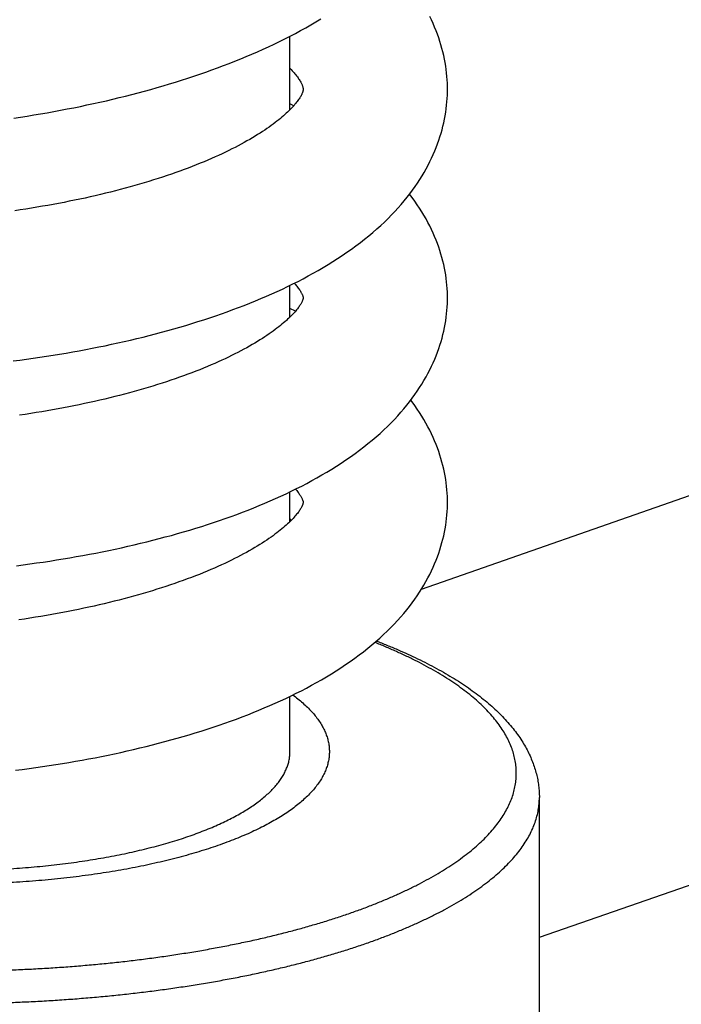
# Model space of a CAD drawing. Header units: millimetres. Extents: x 160 to 318, y 73 to 291.
# Tile 30 of 129: x 191.93 to 194.45, y 121.35 to 125.09. Entities that reach past the tile are written whole.
import ezdxf

# ---------------------------------------------------------------- set-up
doc = ezdxf.new("R2010")
doc.units = ezdxf.units.MM
doc.header["$LTSCALE"] = 30.734
doc.layers.get('0').update_dxf_attribs({"linetype": 'CONTINUOUS'})

msp = doc.modelspace()

# ---------------------------------------------------------------- linework, layer by layer
at = {"color": 7, "linetype": 'Continuous'}
for p, q in [((192.9596, 124.7521), (192.9596, 125.0319)), ((192.9739, 124.7673), (192.9596, 124.7743)), ((193.4607, 122.9271), (197.1779, 124.2228)), ((192.9596, 123.9627), (192.9596, 124.0832)), ((192.9807, 123.9852), (192.9596, 123.9955)), ((192.9596, 123.1839), (192.9596, 123.2971)), ((193.9096, 121.6009), (197.6388, 122.9008)), ((192.9596, 122.3078), (192.9596, 122.5183)), ((193.9096, 120.9831), (193.9096, 122.1328))]:
    msp.add_line(p, q, dxfattribs=at)
for points in [[(191.9076, 124.7204), (191.9331, 124.7242), (191.9587, 124.7282), (191.9842, 124.7323), (192.0096, 124.7366), (192.0351, 124.7409), (192.0604, 124.7455), (192.0857, 124.7501), (192.1109, 124.7549), (192.1361, 124.7599), (192.1611, 124.765), (192.1861, 124.7702), (192.2109, 124.7755), (192.2357, 124.781), (192.2603, 124.7866), (192.2848, 124.7923), (192.3092, 124.7982), (192.3335, 124.8042), (192.3577, 124.8103), (192.3817, 124.8166), (192.4056, 124.8231), (192.4294, 124.8296), (192.4531, 124.8363), (192.4767, 124.8432), (192.5002, 124.8502), (192.5236, 124.8573), (192.5469, 124.8646), (192.5701, 124.8721), (192.5931, 124.8797), (192.6161, 124.8874), (192.6388, 124.8953), (192.6615, 124.9034), (192.6839, 124.9115), (192.7061, 124.9199), (192.7282, 124.9283), (192.7501, 124.9369), (192.7718, 124.9457), (192.7933, 124.9546), (192.8147, 124.9637), (192.8359, 124.9729), (192.857, 124.9823), (192.8779, 124.9919), (192.8988, 125.0017), (192.9194, 125.0117), (192.9399, 125.0219), (192.9601, 125.0322), (192.9802, 125.0428), (193.0001, 125.0535), (193.0197, 125.0644), (193.0391, 125.0755), (193.0583, 125.0868), (193.0773, 125.0982)], [(193.5596, 124.8302), (193.5595, 124.8397), (193.5591, 124.8527), (193.5585, 124.8658), (193.5575, 124.879), (193.5562, 124.8921), (193.5546, 124.9053), (193.5527, 124.9186), (193.5505, 124.9319), (193.548, 124.9452), (193.5452, 124.9586), (193.542, 124.972), (193.5385, 124.9855), (193.5347, 124.9989), (193.5306, 125.0124), (193.5261, 125.026), (193.5212, 125.0396), (193.516, 125.0531), (193.5105, 125.0668), (193.5046, 125.0804), (193.4984, 125.094), (193.4917, 125.1077)], [(192.9596, 124.9094), (192.9598, 124.9092), (192.9639, 124.9049), (192.9679, 124.9006), (192.9717, 124.8965), (192.9753, 124.8923), (192.9787, 124.8883), (192.9819, 124.8844), (192.9849, 124.8806), (192.9876, 124.877), (192.9902, 124.8735), (192.9926, 124.8701), (192.9948, 124.8668), (192.9968, 124.8636), (192.9987, 124.8605), (193.0004, 124.8575), (193.0019, 124.8547), (193.0033, 124.8521), (193.0045, 124.8496), (193.0055, 124.8473), (193.0064, 124.8452), (193.0071, 124.8432), (193.0077, 124.8414), (193.0082, 124.8398), (193.0086, 124.8383), (193.0089, 124.8369), (193.0091, 124.8356), (193.0093, 124.8343), (193.0095, 124.8329), (193.0096, 124.8315), (193.0096, 124.8302)], [(191.9051, 123.7957), (191.9305, 123.7989), (191.9559, 123.8023), (191.9812, 123.8059), (192.0065, 123.8096), (192.0318, 123.8134), (192.057, 123.8173), (192.0821, 123.8214), (192.1072, 123.8256), (192.1321, 123.83), (192.157, 123.8345), (192.1818, 123.8391), (192.2065, 123.8438), (192.2311, 123.8487), (192.2556, 123.8537), (192.2799, 123.8588), (192.3041, 123.8641), (192.3282, 123.8695), (192.3522, 123.875), (192.3761, 123.8807), (192.3999, 123.8865), (192.4235, 123.8925), (192.4471, 123.8986), (192.4706, 123.9048), (192.4939, 123.9112), (192.5171, 123.9177), (192.5403, 123.9243), (192.5633, 123.9311), (192.5862, 123.9381), (192.609, 123.9452), (192.6316, 123.9525), (192.6541, 123.9599), (192.6765, 123.9674), (192.6987, 123.9751), (192.7207, 123.9829), (192.7425, 123.9909), (192.7641, 123.999), (192.7856, 124.0072), (192.8068, 124.0156), (192.8279, 124.0242), (192.8487, 124.0328), (192.8695, 124.0417), (192.89, 124.0507), (192.9104, 124.0599), (192.9306, 124.0693), (192.9506, 124.0788), (192.9705, 124.0886), (192.9902, 124.0985), (193.0097, 124.1086), (193.0291, 124.119), (193.0482, 124.1295), (193.0672, 124.1403), (193.086, 124.1512), (193.1046, 124.1624), (193.123, 124.1738), (193.1411, 124.1854), (193.159, 124.1971), (193.1766, 124.2092), (193.1939, 124.2214), (193.2109, 124.2338), (193.2276, 124.2463), (193.2439, 124.2591), (193.2599, 124.272), (193.2754, 124.285), (193.2905, 124.2981), (193.3052, 124.3113), (193.3194, 124.3246), (193.3332, 124.338), (193.3465, 124.3514), (193.3593, 124.3648), (193.3716, 124.3783), (193.3834, 124.3917), (193.3948, 124.4052), (193.4057, 124.4187), (193.4162, 124.4322), (193.4263, 124.4458), (193.436, 124.4594), (193.4452, 124.473), (193.4541, 124.4866), (193.4625, 124.5002), (193.4706, 124.5137), (193.4783, 124.5273), (193.4856, 124.5409), (193.4925, 124.5545), (193.499, 124.568), (193.5052, 124.5816), (193.511, 124.5951), (193.5165, 124.6087), (193.5216, 124.6222), (193.5264, 124.6357), (193.5309, 124.6491), (193.535, 124.6626), (193.5388, 124.676), (193.5422, 124.6893), (193.5453, 124.7027), (193.5482, 124.716), (193.5507, 124.7293), (193.5528, 124.7425), (193.5547, 124.7557), (193.5563, 124.7689), (193.5575, 124.782), (193.5585, 124.7951), (193.5591, 124.8081), (193.5595, 124.8212), (193.5596, 124.8302)], [(193.0096, 124.8302), (193.0096, 124.829), (193.0095, 124.8276), (193.0093, 124.8264), (193.0092, 124.8252), (193.009, 124.824), (193.0087, 124.8228), (193.0084, 124.8215), (193.008, 124.8201), (193.0075, 124.8185), (193.0069, 124.8169), (193.0062, 124.815), (193.0053, 124.813), (193.0043, 124.8107), (193.0031, 124.8084), (193.0018, 124.8058), (193.0003, 124.8031), (192.9986, 124.8002), (192.9968, 124.7972), (192.9947, 124.7941), (192.9925, 124.7908), (192.9901, 124.7874), (192.9875, 124.7839), (192.9847, 124.7803), (192.9817, 124.7765), (192.9785, 124.7727), (192.9751, 124.7687), (192.9716, 124.7647), (192.9678, 124.7606), (192.9638, 124.7563), (192.9595, 124.752), (192.9551, 124.7476), (192.9504, 124.7431), (192.9455, 124.7385), (192.9403, 124.7338), (192.9348, 124.7289), (192.929, 124.7239), (192.9229, 124.7188), (192.9165, 124.7136), (192.9099, 124.7083), (192.9029, 124.7029), (192.8956, 124.6975), (192.8881, 124.6919), (192.8802, 124.6863), (192.872, 124.6806), (192.8636, 124.6748), (192.8548, 124.669), (192.8457, 124.6631), (192.8363, 124.6572), (192.8266, 124.6512), (192.8166, 124.6452), (192.8063, 124.6392), (192.7957, 124.6331), (192.7848, 124.627), (192.7737, 124.6209), (192.7622, 124.6148), (192.7504, 124.6087), (192.7384, 124.6026), (192.7261, 124.5965), (192.7136, 124.5904), (192.7008, 124.5844), (192.6879, 124.5784), (192.6746, 124.5724), (192.6609, 124.5663), (192.6468, 124.5602), (192.6324, 124.5541), (192.6177, 124.5481), (192.6027, 124.5421), (192.5876, 124.5361), (192.5721, 124.5302), (192.5564, 124.5243), (192.5405, 124.5185), (192.5243, 124.5127), (192.5078, 124.507), (192.4912, 124.5013), (192.4743, 124.4956), (192.4571, 124.4901), (192.4398, 124.4846), (192.4223, 124.4791), (192.4045, 124.4738), (192.3866, 124.4685), (192.3685, 124.4633), (192.3503, 124.4582), (192.3318, 124.4531), (192.3132, 124.4482), (192.2945, 124.4433), (192.2756, 124.4385), (192.2565, 124.4338), (192.2373, 124.4292), (192.218, 124.4247), (192.1985, 124.4202), (192.1789, 124.4159), (192.1591, 124.4116), (192.1391, 124.4075), (192.119, 124.4034), (192.0988, 124.3994), (192.0784, 124.3955), (192.0579, 124.3917), (192.0372, 124.3879), (192.0164, 124.3843), (191.9955, 124.3808), (191.9745, 124.3774), (191.9534, 124.374), (191.9323, 124.3708), (191.911, 124.3677)], [(193.5596, 124.0357), (193.5595, 124.045), (193.5591, 124.0579), (193.5585, 124.0708), (193.5575, 124.0838), (193.5562, 124.0968), (193.5547, 124.1098), (193.5528, 124.1229), (193.5506, 124.136), (193.5481, 124.1492), (193.5453, 124.1624), (193.5421, 124.1757), (193.5386, 124.1889), (193.5348, 124.2023), (193.5307, 124.2156), (193.5262, 124.229), (193.5214, 124.2424), (193.5162, 124.2558), (193.5107, 124.2692), (193.5049, 124.2827), (193.4987, 124.2961), (193.4921, 124.3096), (193.4851, 124.3231), (193.4778, 124.3366), (193.47, 124.3501), (193.4619, 124.3636), (193.4534, 124.3771), (193.4445, 124.3906), (193.4352, 124.4041), (193.4254, 124.4175), (193.4152, 124.431), (193.4152, 124.431)], [(192.9761, 124.0914), (192.9766, 124.0909), (192.98, 124.087), (192.9831, 124.0833), (192.986, 124.0798), (192.9887, 124.0763), (192.9912, 124.073), (192.9936, 124.0697), (192.9958, 124.0666), (192.9978, 124.0636), (192.9996, 124.0607), (193.0012, 124.058), (193.0027, 124.0554), (193.004, 124.0531), (193.0051, 124.0509), (193.006, 124.0489), (193.0068, 124.047), (193.0075, 124.0454), (193.008, 124.044), (193.0084, 124.0427), (193.0087, 124.0416), (193.009, 124.0406), (193.0092, 124.0398), (193.0093, 124.0389), (193.0094, 124.0382), (193.0095, 124.0374), (193.0096, 124.0365), (193.0096, 124.0357)], [(193.0096, 124.0357), (193.0096, 124.0348), (193.0095, 124.0339), (193.0094, 124.033), (193.0093, 124.0322), (193.0091, 124.0314), (193.0089, 124.0304), (193.0086, 124.0294), (193.0083, 124.0282), (193.0078, 124.0268), (193.0072, 124.0253), (193.0065, 124.0235), (193.0056, 124.0216), (193.0046, 124.0195), (193.0034, 124.0172), (193.0021, 124.0148), (193.0005, 124.0122), (192.9989, 124.0094), (192.997, 124.0066), (192.995, 124.0036), (192.9928, 124.0005), (192.9904, 123.9973), (192.9878, 123.9939), (192.985, 123.9904), (192.982, 123.9867), (192.9788, 123.983), (192.9754, 123.9791), (192.9718, 123.9752), (192.968, 123.9712), (192.9641, 123.9671), (192.9599, 123.9629), (192.9554, 123.9587), (192.9507, 123.9543), (192.9458, 123.9497), (192.9405, 123.945), (192.9349, 123.9402), (192.9291, 123.9353), (192.9229, 123.9303), (192.9165, 123.9252), (192.9098, 123.92), (192.9028, 123.9147), (192.8955, 123.9093), (192.8879, 123.9039), (192.8799, 123.8983), (192.8717, 123.8927), (192.8632, 123.887), (192.8543, 123.8813), (192.8451, 123.8755), (192.8357, 123.8697), (192.8259, 123.8638), (192.8158, 123.8579), (192.8055, 123.8519), (192.7948, 123.8459), (192.7839, 123.84), (192.7727, 123.834), (192.7612, 123.828), (192.7494, 123.822), (192.7374, 123.816), (192.7251, 123.81), (192.7125, 123.804), (192.6996, 123.7981), (192.6864, 123.7921), (192.6729, 123.7861), (192.659, 123.7801), (192.6449, 123.7742), (192.6305, 123.7682), (192.6158, 123.7623), (192.6009, 123.7564), (192.5856, 123.7506), (192.5701, 123.7448), (192.5544, 123.739), (192.5384, 123.7333), (192.5222, 123.7276), (192.5057, 123.722), (192.489, 123.7164), (192.4721, 123.7109), (192.4549, 123.7055), (192.4375, 123.7001), (192.42, 123.6948), (192.4022, 123.6895), (192.3843, 123.6843), (192.3662, 123.6792), (192.3478, 123.6742), (192.3294, 123.6693), (192.3108, 123.6644), (192.292, 123.6597), (192.2731, 123.655), (192.254, 123.6504), (192.2349, 123.6459), (192.2155, 123.6415), (192.196, 123.6372), (192.1764, 123.6329), (192.1566, 123.6288), (192.1367, 123.6247), (192.1166, 123.6207), (192.0964, 123.6168), (192.076, 123.613), (192.0554, 123.6093), (192.0348, 123.6057), (192.014, 123.6022), (191.9931, 123.5987), (191.9721, 123.5954), (191.951, 123.5922), (191.9298, 123.589)], [(193.382, 123.5999), (193.3935, 123.6134), (193.4046, 123.6268), (193.4152, 123.6402), (193.4253, 123.6537), (193.4351, 123.6672), (193.4444, 123.6807), (193.4534, 123.6942), (193.4619, 123.7077), (193.47, 123.7212), (193.4778, 123.7347), (193.4851, 123.7482), (193.4921, 123.7617), (193.4987, 123.7752), (193.5049, 123.7887), (193.5108, 123.8022), (193.5163, 123.8156), (193.5214, 123.829), (193.5262, 123.8424), (193.5307, 123.8558), (193.5349, 123.8692), (193.5387, 123.8825), (193.5421, 123.8958), (193.5453, 123.909), (193.5481, 123.9223), (193.5506, 123.9354), (193.5528, 123.9486), (193.5547, 123.9617), (193.5563, 123.9747), (193.5575, 123.9878), (193.5585, 124.0008), (193.5591, 124.0137), (193.5595, 124.0266), (193.5596, 124.0357)], [(193.5596, 123.2569), (193.5595, 123.2663), (193.5591, 123.2792), (193.5585, 123.2921), (193.5575, 123.3051), (193.5562, 123.3182), (193.5546, 123.3312), (193.5527, 123.3443), (193.5505, 123.3575), (193.548, 123.3707), (193.5452, 123.3839), (193.542, 123.3972), (193.5385, 123.4105), (193.5347, 123.4238), (193.5306, 123.4372), (193.5261, 123.4506), (193.5212, 123.4641), (193.516, 123.4775), (193.5105, 123.491), (193.5046, 123.5045), (193.4984, 123.518), (193.4917, 123.5315), (193.4847, 123.545), (193.4774, 123.5585), (193.4696, 123.572), (193.4615, 123.5855), (193.4529, 123.599), (193.444, 123.6125), (193.4346, 123.6261), (193.4248, 123.6396), (193.4197, 123.6463)], [(191.9174, 123.016), (191.9429, 123.0192), (191.9684, 123.0226), (191.9939, 123.0262), (192.0193, 123.0299), (192.0447, 123.0337), (192.07, 123.0377), (192.0952, 123.0417), (192.1204, 123.046), (192.1454, 123.0503), (192.1704, 123.0548), (192.1953, 123.0594), (192.2201, 123.0642), (192.2447, 123.069), (192.2692, 123.0741), (192.2936, 123.0792), (192.3179, 123.0845), (192.342, 123.0899), (192.366, 123.0954), (192.3899, 123.1011), (192.4137, 123.1069), (192.4375, 123.1128), (192.4611, 123.1189), (192.4846, 123.1252), (192.508, 123.1315), (192.5313, 123.1381), (192.5544, 123.1447), (192.5775, 123.1516), (192.6004, 123.1585), (192.6232, 123.1656), (192.6459, 123.1729), (192.6684, 123.1803), (192.6908, 123.1879), (192.713, 123.1956), (192.735, 123.2034), (192.7569, 123.2114), (192.7786, 123.2195), (192.8, 123.2278), (192.8213, 123.2362), (192.8424, 123.2448), (192.8632, 123.2535), (192.8838, 123.2623), (192.9043, 123.2714), (192.9246, 123.2806), (192.9448, 123.29), (192.9647, 123.2995), (192.9846, 123.3093), (193.0042, 123.3193), (193.0237, 123.3295), (193.0431, 123.3398), (193.0622, 123.3505), (193.0812, 123.3613), (193.1, 123.3723), (193.1185, 123.3836), (193.1368, 123.395), (193.1549, 123.4067), (193.1727, 123.4185), (193.1901, 123.4306), (193.2073, 123.4429), (193.2241, 123.4553), (193.2406, 123.4679), (193.2567, 123.4806), (193.2724, 123.4935), (193.2877, 123.5066), (193.3026, 123.5197), (193.317, 123.5329), (193.331, 123.5463), (193.3445, 123.5596), (193.3575, 123.5731), (193.37, 123.5865), (193.382, 123.5999)], [(192.9807, 123.3074), (192.9822, 123.3056), (192.9852, 123.302), (192.988, 123.2985), (192.9906, 123.2951), (192.9929, 123.2919), (192.9951, 123.2888), (192.9972, 123.2858), (192.999, 123.2829), (193.0007, 123.2801), (193.0022, 123.2775), (193.0035, 123.2751), (193.0047, 123.2728), (193.0057, 123.2707), (193.0066, 123.2688), (193.0073, 123.2671), (193.0079, 123.2656), (193.0083, 123.2642), (193.0087, 123.263), (193.0089, 123.262), (193.0092, 123.2611), (193.0093, 123.2602), (193.0094, 123.2594), (193.0095, 123.2586), (193.0096, 123.2577), (193.0096, 123.2569)], [(193.0096, 123.2569), (193.0096, 123.256), (193.0095, 123.2551), (193.0094, 123.2543), (193.0093, 123.2534), (193.0091, 123.2526), (193.0089, 123.2516), (193.0086, 123.2506), (193.0083, 123.2494), (193.0078, 123.248), (193.0072, 123.2465), (193.0065, 123.2447), (193.0056, 123.2428), (193.0046, 123.2407), (193.0034, 123.2384), (193.002, 123.2359), (193.0005, 123.2333), (192.9988, 123.2306), (192.997, 123.2277), (192.9949, 123.2247), (192.9927, 123.2216), (192.9903, 123.2184), (192.9878, 123.215), (192.9849, 123.2115), (192.9819, 123.2078), (192.9787, 123.2041), (192.9753, 123.2002), (192.9717, 123.1962), (192.9679, 123.1922), (192.9639, 123.1882), (192.9597, 123.184), (192.9552, 123.1797), (192.9505, 123.1753), (192.9455, 123.1707), (192.9402, 123.166), (192.9346, 123.1612), (192.9288, 123.1563), (192.9226, 123.1512), (192.9161, 123.1461), (192.9094, 123.1409), (192.9023, 123.1356), (192.895, 123.1302), (192.8873, 123.1247), (192.8794, 123.1191), (192.8711, 123.1135), (192.8625, 123.1078), (192.8536, 123.1021), (192.8445, 123.0963), (192.835, 123.0904), (192.8252, 123.0846), (192.8151, 123.0786), (192.8047, 123.0727), (192.794, 123.0667), (192.783, 123.0607), (192.7717, 123.0547), (192.7602, 123.0487), (192.7483, 123.0427), (192.7362, 123.0366), (192.7238, 123.0306), (192.7112, 123.0246), (192.6982, 123.0187), (192.685, 123.0127), (192.6715, 123.0067), (192.6577, 123.0008), (192.6436, 122.9949), (192.6291, 122.9889), (192.6144, 122.983), (192.5994, 122.9771), (192.5841, 122.9712), (192.5685, 122.9654), (192.5527, 122.9596), (192.5367, 122.9539), (192.5204, 122.9482), (192.5039, 122.9426), (192.4872, 122.937), (192.4702, 122.9315), (192.453, 122.9261), (192.4356, 122.9207), (192.418, 122.9154), (192.4002, 122.9101), (192.3822, 122.905), (192.364, 122.8999), (192.3457, 122.8948), (192.3271, 122.8899), (192.3085, 122.8851), (192.2897, 122.8803), (192.2707, 122.8756), (192.2516, 122.871), (192.2324, 122.8666), (192.2131, 122.8622), (192.1936, 122.8578), (192.1739, 122.8536), (192.1541, 122.8495), (192.1342, 122.8454), (192.114, 122.8414), (192.0937, 122.8376), (192.0732, 122.8338), (192.0526, 122.83), (192.0319, 122.8264), (192.0111, 122.8229), (191.9901, 122.8195), (191.9691, 122.8161), (191.9479, 122.8129), (191.9267, 122.8098)], [(193.3816, 122.8207), (193.3931, 122.8341), (193.4042, 122.8476), (193.4149, 122.8611), (193.4251, 122.8745), (193.4348, 122.888), (193.4442, 122.9015), (193.4531, 122.915), (193.4617, 122.9286), (193.4698, 122.9421), (193.4776, 122.9556), (193.4849, 122.9691), (193.4919, 122.9827), (193.4985, 122.9962), (193.5048, 123.0097), (193.5107, 123.0232), (193.5162, 123.0366), (193.5214, 123.05), (193.5262, 123.0635), (193.5307, 123.0769), (193.5348, 123.0902), (193.5386, 123.1036), (193.5421, 123.1169), (193.5453, 123.1301), (193.5481, 123.1434), (193.5506, 123.1566), (193.5528, 123.1697), (193.5547, 123.1828), (193.5562, 123.1959), (193.5575, 123.2089), (193.5585, 123.2219), (193.5591, 123.2349), (193.5595, 123.2478), (193.5596, 123.2569)], [(191.9145, 122.2368), (191.94, 122.2401), (191.9656, 122.2435), (191.991, 122.247), (192.0165, 122.2507), (192.0419, 122.2545), (192.0672, 122.2584), (192.0925, 122.2625), (192.1177, 122.2667), (192.1428, 122.2711), (192.1678, 122.2755), (192.1927, 122.2802), (192.2175, 122.2849), (192.2422, 122.2898), (192.2668, 122.2948), (192.2913, 122.2999), (192.3156, 122.3052), (192.3399, 122.3106), (192.364, 122.3161), (192.388, 122.3218), (192.4119, 122.3276), (192.4356, 122.3336), (192.4593, 122.3397), (192.4828, 122.3459), (192.5062, 122.3523), (192.5295, 122.3588), (192.5527, 122.3655), (192.5758, 122.3723), (192.5988, 122.3792), (192.6216, 122.3864), (192.6444, 122.3936), (192.6669, 122.401), (192.6893, 122.4086), (192.7115, 122.4163), (192.7336, 122.4241), (192.7554, 122.4321), (192.7771, 122.4402), (192.7985, 122.4484), (192.8198, 122.4568), (192.8408, 122.4654), (192.8617, 122.4741), (192.8824, 122.483), (192.903, 122.492), (192.9233, 122.5012), (192.9435, 122.5106), (192.9635, 122.5202), (192.9834, 122.5299), (193.003, 122.5399), (193.0225, 122.5501), (193.0419, 122.5604), (193.0611, 122.571), (193.08, 122.5818), (193.0988, 122.5929), (193.1174, 122.6041), (193.1358, 122.6156), (193.1539, 122.6272), (193.1717, 122.6391), (193.1892, 122.6512), (193.2064, 122.6635), (193.2233, 122.6759), (193.2399, 122.6885), (193.256, 122.7013), (193.2717, 122.7142), (193.2871, 122.7272), (193.302, 122.7403), (193.3164, 122.7536), (193.3304, 122.7669), (193.3439, 122.7803), (193.357, 122.7937), (193.3695, 122.8072), (193.3816, 122.8207)]]:
    msp.add_lwpolyline(points, dxfattribs=at)
msp.add_arc((192.8111, 123.0893), 0.1828, 32.9633, 35.6744, dxfattribs=at)
at = {"color": 9, "linetype": 'Continuous'}
for points, knots in [([(190.1307, 121.6929), (190.1466, 121.6873), (190.1788, 121.6764), (190.228, 121.6608), (190.2786, 121.6457), (190.3305, 121.6312), (190.3836, 121.6172), (190.4379, 121.6038), (190.4934, 121.591), (190.55, 121.5788), (190.6077, 121.5672), (190.6664, 121.5562), (190.726, 121.5459), (190.7864, 121.5362), (190.8478, 121.5271), (190.9098, 121.5187), (190.9726, 121.511), (191.0361, 121.504), (191.1001, 121.4977), (191.1647, 121.492), (191.2297, 121.487), (191.2951, 121.4828), (191.3609, 121.4792), (191.427, 121.4764), (191.4933, 121.4742), (191.5597, 121.4728), (191.6263, 121.4721), (191.6929, 121.4721), (191.7594, 121.4728), (191.8259, 121.4742), (191.8921, 121.4764), (191.9582, 121.4792), (192.024, 121.4828), (192.0894, 121.487), (192.1545, 121.492), (192.219, 121.4977), (192.2831, 121.504), (192.3465, 121.511), (192.4093, 121.5187), (192.4714, 121.5271), (192.5327, 121.5362), (192.5932, 121.5459), (192.6528, 121.5562), (192.7114, 121.5672), (192.7691, 121.5788), (192.8257, 121.591), (192.8812, 121.6038), (192.9356, 121.6172), (192.9887, 121.6312), (193.0406, 121.6457), (193.0911, 121.6608), (193.1403, 121.6764), (193.1881, 121.6926), (193.2345, 121.7092), (193.2794, 121.7264), (193.3227, 121.744), (193.3644, 121.7621), (193.4046, 121.7806), (193.4431, 121.7995), (193.4799, 121.8188), (193.5149, 121.8385), (193.5482, 121.8586), (193.5798, 121.8791), (193.6095, 121.8998), (193.6373, 121.9209), (193.6633, 121.9423), (193.6874, 121.9639), (193.7096, 121.9858), (193.7298, 122.0079), (193.7481, 122.0303), (193.7644, 122.0528), (193.7787, 122.0755), (193.791, 122.0984), (193.8012, 122.1213), (193.8095, 122.1444), (193.8157, 122.1676), (193.8198, 122.1909), (193.8218, 122.2141), (193.8218, 122.2374), (193.8198, 122.2607), (193.8157, 122.284), (193.8095, 122.3071), (193.8012, 122.3302), (193.791, 122.3532), (193.7787, 122.3761), (193.7644, 122.3988), (193.7481, 122.4213), (193.7298, 122.4436), (193.7096, 122.4658), (193.6874, 122.4877), (193.6633, 122.5093), (193.6373, 122.5307), (193.6095, 122.5517), (193.5798, 122.5725), (193.5482, 122.5929), (193.5149, 122.613), (193.4799, 122.6328), (193.4431, 122.6521), (193.4046, 122.671), (193.3644, 122.6895), (193.3237, 122.7071), (193.2963, 122.7183), (193.2829, 122.7236)], [0, 0, 0, 0, 0.050468, 0.102107, 0.154884, 0.208767, 0.263717, 0.319699, 0.376672, 0.434595, 0.493424, 0.553112, 0.613614, 0.674884, 0.736872, 0.799531, 0.862811, 0.926658, 0.991023, 1.055852, 1.121092, 1.18669, 1.25259, 1.318739, 1.385082, 1.451564, 1.518129, 1.584721, 1.651286, 1.717768, 1.78411, 1.85026, 1.91616, 1.981758, 2.046998, 2.111827, 2.176191, 2.240039, 2.303318, 2.365977, 2.427967, 2.489236, 2.549739, 2.609427, 2.668254, 2.726175, 2.783148, 2.839131, 2.894083, 2.947967, 3.000744, 3.052381, 3.102846, 3.152108, 3.200138, 3.246913, 3.29241, 3.33661, 3.379497, 3.42106, 3.461289, 3.500184, 3.537743, 3.573976, 3.608896, 3.642522, 3.674882, 3.706013, 3.73596, 3.76478, 3.792539, 3.819318, 3.845209, 3.870319, 3.894765, 3.918681, 3.942209, 3.965501, 3.988713, 4.012005, 4.035533, 4.059449, 4.083896, 4.109005, 4.134896, 4.161675, 4.189434, 4.218254, 4.248201, 4.279332, 4.311692, 4.345318, 4.380236, 4.416469, 4.454029, 4.492925, 4.533155, 4.574718, 4.617604, 4.661802, 4.707297, 4.750654, 4.750654, 4.750654, 4.750654]), ([(190.0686, 121.5782), (190.0848, 121.5725), (190.1177, 121.5614), (190.1679, 121.5455), (190.2194, 121.53), (190.2723, 121.5151), (190.3264, 121.5008), (190.3818, 121.4871), (190.4383, 121.4739), (190.4959, 121.4614), (190.5546, 121.4494), (190.6143, 121.4381), (190.6749, 121.4274), (190.7365, 121.4174), (190.7989, 121.408), (190.8621, 121.3993), (190.926, 121.3912), (190.9905, 121.3838), (191.0557, 121.3771), (191.1214, 121.3711), (191.1877, 121.3658), (191.2543, 121.3612), (191.3213, 121.3573), (191.3887, 121.3541), (191.4563, 121.3516), (191.524, 121.3498), (191.5919, 121.3487), (191.6599, 121.3484), (191.7278, 121.3487), (191.7957, 121.3498), (191.8635, 121.3516), (191.9311, 121.3541), (191.9984, 121.3573), (192.0654, 121.3612), (192.1321, 121.3658), (192.1983, 121.3712), (192.264, 121.3772), (192.3292, 121.3839), (192.3937, 121.3913), (192.4576, 121.3993), (192.5208, 121.4081), (192.5832, 121.4175), (192.6447, 121.4275), (192.7054, 121.4382), (192.7651, 121.4495), (192.8237, 121.4615), (192.8814, 121.474), (192.9379, 121.4872), (192.9932, 121.5009), (193.0473, 121.5153), (193.1002, 121.5302), (193.1517, 121.5456), (193.2019, 121.5616), (193.2507, 121.578), (193.298, 121.595), (193.3438, 121.6125), (193.3881, 121.6305), (193.4308, 121.6489), (193.4719, 121.6678), (193.5114, 121.6871), (193.5491, 121.7067), (193.5851, 121.7268), (193.6194, 121.7473), (193.6519, 121.7681), (193.6826, 121.7892), (193.7114, 121.8107), (193.7384, 121.8324), (193.7635, 121.8544), (193.7866, 121.8767), (193.8079, 121.8992), (193.8271, 121.922), (193.8444, 121.9449), (193.8597, 121.968), (193.873, 121.9913), (193.8843, 122.0147), (193.8935, 122.0382), (193.9007, 122.0618), (193.9058, 122.0855), (193.9089, 122.1092), (193.9096, 122.125), (193.9096, 122.1328)], [0, 0, 0, 0, 0.051501, 0.104178, 0.157997, 0.212925, 0.268927, 0.325964, 0.383998, 0.442987, 0.50289, 0.563662, 0.625258, 0.687633, 0.75074, 0.81453, 0.878954, 0.943962, 1.009503, 1.075527, 1.14198, 1.208811, 1.275966, 1.343393, 1.411036, 1.478842, 1.546757, 1.614726, 1.682695, 1.750609, 1.818414, 1.886056, 1.95348, 2.020633, 2.087461, 2.153911, 2.21993, 2.285468, 2.350471, 2.414889, 2.478673, 2.541774, 2.604142, 2.665732, 2.726497, 2.786391, 2.845372, 2.903398, 2.960426, 3.016419, 3.071338, 3.125147, 3.177813, 3.229304, 3.279591, 3.328645, 3.376442, 3.422961, 3.468182, 3.512089, 3.554672, 3.595921, 3.635832, 3.674407, 3.711652, 3.747578, 3.782203, 3.815554, 3.847664, 3.878575, 3.908339, 3.937018, 3.964688, 3.991434, 4.017357, 4.042567, 4.067191, 4.091363, 4.11523, 4.138635, 4.138635, 4.138635, 4.138635])]:
    msp.add_open_spline(points, degree=3, knots=knots, dxfattribs=at)
at = {"color": 7, "linetype": 'Continuous'}
for points, knots in [([(193.2892, 122.7291), (193.2922, 122.728), (193.3089, 122.7215), (193.3389, 122.7095), (193.3788, 122.6926), (193.4175, 122.6752), (193.4551, 122.6573), (193.4915, 122.639), (193.5266, 122.6202), (193.5605, 122.6009), (193.593, 122.5811), (193.6242, 122.5608), (193.654, 122.5401), (193.6823, 122.519), (193.7091, 122.4974), (193.7343, 122.4754), (193.7579, 122.4531), (193.7798, 122.4304), (193.7999, 122.4076), (193.8183, 122.3846), (193.8348, 122.3615), (193.8496, 122.3383), (193.8627, 122.3152), (193.8741, 122.2922), (193.8837, 122.2692), (193.8918, 122.2463), (193.8984, 122.2234), (193.9034, 122.2007), (193.907, 122.178), (193.9091, 122.1554), (193.9096, 122.1403), (193.9096, 122.1328)], [0, 0, 0, 0, 0.0094866, 0.0536759, 0.0970161, 0.1394973, 0.1811075, 0.2218415, 0.2616967, 0.3006674, 0.3387477, 0.3759301, 0.4121941, 0.4475364, 0.481941, 0.5153882, 0.5478571, 0.5793194, 0.6097609, 0.6391851, 0.6676055, 0.6950511, 0.7215613, 0.7472268, 0.7721358, 0.7963716, 0.8200545, 0.8432976, 0.8662014, 0.8888895, 0.9114691, 0.9114691, 0.9114691, 0.9114691]), ([(192.9706, 122.5237), (192.977, 122.5189), (192.9899, 122.5091), (193.0084, 122.4936), (193.0258, 122.4774), (193.0416, 122.461), (193.0558, 122.4445), (193.0684, 122.4278), (193.0793, 122.4109), (193.0886, 122.3939), (193.0962, 122.3768), (193.1022, 122.3597), (193.1064, 122.3424), (193.109, 122.3251), (193.1099, 122.3078), (193.109, 122.2904), (193.1064, 122.2731), (193.1022, 122.2559), (193.0962, 122.2387), (193.0886, 122.2216), (193.0793, 122.2046), (193.0684, 122.1877), (193.0558, 122.171), (193.0416, 122.1545), (193.0258, 122.1381), (193.0084, 122.122), (192.9894, 122.106), (192.9688, 122.0903), (192.9468, 122.0749), (192.9233, 122.0597), (192.8982, 122.0448), (192.8718, 122.0302), (192.8439, 122.016), (192.8147, 122.0021), (192.7841, 121.9885), (192.7522, 121.9753), (192.719, 121.9625), (192.6846, 121.9501), (192.649, 121.9381), (192.6123, 121.9266), (192.5744, 121.9155), (192.5355, 121.9048), (192.4955, 121.8947), (192.4546, 121.885), (192.4127, 121.8757), (192.37, 121.867), (192.3265, 121.8588), (192.2821, 121.8512), (192.2371, 121.844), (192.1913, 121.8374), (192.145, 121.8314), (192.0981, 121.8259), (192.0507, 121.821), (192.0028, 121.8166), (191.9545, 121.8128), (191.9059, 121.8096), (191.857, 121.8069), (191.8078, 121.8049), (191.7585, 121.8034), (191.7091, 121.8025), (191.6596, 121.8022), (191.6101, 121.8025), (191.5607, 121.8034), (191.5113, 121.8049), (191.4622, 121.8069), (191.4133, 121.8096), (191.3647, 121.8128), (191.3164, 121.8166), (191.2685, 121.821), (191.2211, 121.8259), (191.1741, 121.8314), (191.1278, 121.8374), (191.0821, 121.844), (191.037, 121.8512), (190.9927, 121.8588), (190.9491, 121.867), (190.9064, 121.8757), (190.8646, 121.885), (190.8236, 121.8947), (190.7837, 121.9048), (190.7448, 121.9155), (190.7069, 121.9266), (190.6701, 121.9381), (190.6461, 121.9462), (190.6343, 121.9504)], [0, 0, 0, 0, 0.023865, 0.048628, 0.072358, 0.095086, 0.116865, 0.137745, 0.157803, 0.177112, 0.195777, 0.213899, 0.231606, 0.249027, 0.266304, 0.283581, 0.301001, 0.318709, 0.336831, 0.355495, 0.374805, 0.394862, 0.415742, 0.437521, 0.46025, 0.483979, 0.508743, 0.534568, 0.561477, 0.589476, 0.61858, 0.648779, 0.680081, 0.712465, 0.745929, 0.780448, 0.816009, 0.852586, 0.890154, 0.928688, 0.968152, 1.008523, 1.049755, 1.091826, 1.134684, 1.178304, 1.222631, 1.267636, 1.313267, 1.359485, 1.406244, 1.453492, 1.501192, 1.549284, 1.597735, 1.646478, 1.695482, 1.74468, 1.794036, 1.843489, 1.892995, 1.942502, 1.991955, 2.041311, 2.090509, 2.139513, 2.188256, 2.236707, 2.284798, 2.332499, 2.379747, 2.426506, 2.472723, 2.518354, 2.56336, 2.607687, 2.651307, 2.694164, 2.736236, 2.777467, 2.817839, 2.857303, 2.895837, 2.933405, 2.933405, 2.933405, 2.933405]), ([(190.7403, 121.9873), (190.7512, 121.9836), (190.7732, 121.9761), (190.8069, 121.9656), (190.8417, 121.9554), (190.8774, 121.9457), (190.9141, 121.9364), (190.9518, 121.9276), (190.9902, 121.9192), (191.0295, 121.9113), (191.0696, 121.9039), (191.1103, 121.8969), (191.1518, 121.8905), (191.1938, 121.8846), (191.2365, 121.8792), (191.2796, 121.8743), (191.3232, 121.8699), (191.3672, 121.8661), (191.4116, 121.8628), (191.4563, 121.8601), (191.5012, 121.8579), (191.5463, 121.8562), (191.5916, 121.8551), (191.6369, 121.8546), (191.6823, 121.8546), (191.7276, 121.8551), (191.7728, 121.8562), (191.818, 121.8579), (191.8629, 121.8601), (191.9075, 121.8628), (191.9519, 121.8661), (191.9959, 121.8699), (192.0395, 121.8743), (192.0827, 121.8792), (192.1253, 121.8846), (192.1674, 121.8905), (192.2088, 121.8969), (192.2496, 121.9039), (192.2896, 121.9113), (192.3289, 121.9192), (192.3674, 121.9276), (192.405, 121.9364), (192.4417, 121.9457), (192.4775, 121.9554), (192.5122, 121.9656), (192.5459, 121.9761), (192.5786, 121.9871), (192.6101, 121.9985), (192.6404, 122.0102), (192.6696, 122.0223), (192.6976, 122.0348), (192.7242, 122.0476), (192.7496, 122.0607), (192.7737, 122.0741), (192.7964, 122.0877), (192.8177, 122.1017), (192.8376, 122.1159), (192.8561, 122.1303), (192.8731, 122.145), (192.8887, 122.1599), (192.9027, 122.1749), (192.9153, 122.1901), (192.9263, 122.2055), (192.9358, 122.221), (192.9437, 122.2366), (192.9501, 122.2523), (192.9549, 122.2681), (192.958, 122.2839), (192.9594, 122.2972), (192.9596, 122.3051), (192.9596, 122.3078)], [0, 0, 0, 0, 0.034441, 0.069784, 0.106, 0.143059, 0.180928, 0.219573, 0.258956, 0.299041, 0.339788, 0.381157, 0.423107, 0.465594, 0.508576, 0.552007, 0.595843, 0.640037, 0.684544, 0.729315, 0.774303, 0.819461, 0.86474, 0.910092, 0.955469, 1.000821, 1.0461, 1.091258, 1.136246, 1.181018, 1.225524, 1.269718, 1.313554, 1.356985, 1.399967, 1.442454, 1.484404, 1.525773, 1.56652, 1.606605, 1.645988, 1.684633, 1.722502, 1.759561, 1.795778, 1.831121, 1.865561, 1.899073, 1.931631, 1.963215, 1.993806, 2.023388, 2.05195, 2.079484, 2.105987, 2.131459, 2.155908, 2.179348, 2.201798, 2.223287, 2.243852, 2.263539, 2.282408, 2.300529, 2.317985, 2.334873, 2.351303, 2.367396, 2.383282, 2.391193, 2.391193, 2.391193, 2.391193])]:
    msp.add_open_spline(points, degree=3, knots=knots, dxfattribs=at)

doc.saveas('drawing.dxf')
